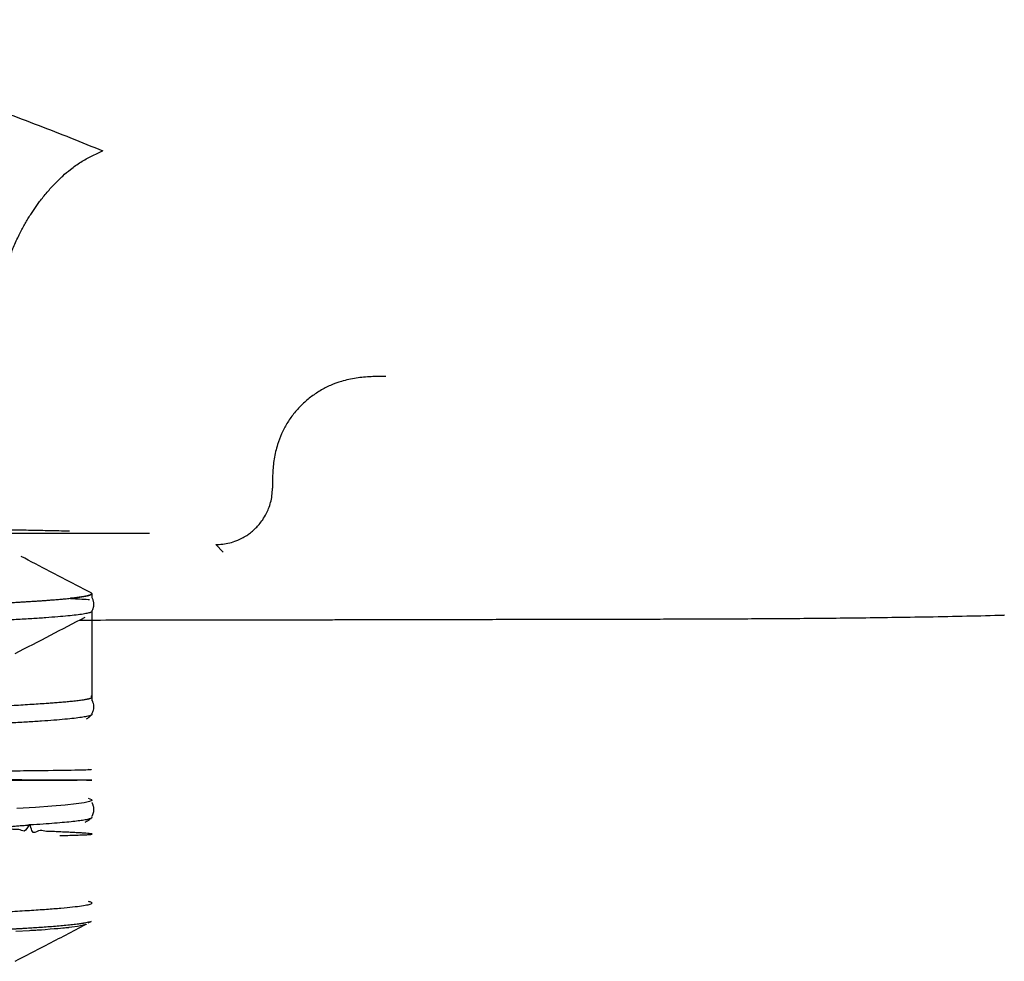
# Model space of a CAD drawing. Header units: millimetres. Extents: x 8 to 849, y 12 to 2010.
# Tile 53 of 113: x 462 to 479, y 1051 to 1068. Entities that reach past the tile are written whole.
import ezdxf

# ---------------------------------------------------------------- set-up
doc = ezdxf.new("R2010")
doc.units = ezdxf.units.MM

msp = doc.modelspace()

# ---------------------------------------------------------------- linework, layer by layer
at = {"color": 7, "linetype": 'Continuous', "lineweight": 30}
for p, q in [((465.098, 1058.409), (465.228, 1058.273)), ((462.911, 1057.468), (462.911, 1057.538)), ((462.911, 1057.231), (462.911, 1057.237)), ((462.911, 1055.655), (462.911, 1057.231)), ((471.958, 1057.096), (471.958, 1057.089)), ((462.879, 1055.384), (462.897, 1055.393)), ((462.911, 1055.408), (462.911, 1055.424)), ((461.817, 1053.451), (461.779, 1053.449)), ((462.866, 1053.554), (462.894, 1053.568)), ((462.843, 1051.719), (462.896, 1051.747))]:
    msp.add_line(p, q, dxfattribs=at)
at = {"color": 7, "linetype": 'Continuous', "lineweight": 30, "flags": 128}
for points in [[(462.896, 1057.554), (462.911, 1057.536), (462.887, 1057.518), (462.826, 1057.501), (462.764, 1057.489), (462.686, 1057.477), (462.603, 1057.467), (462.563, 1057.463), (462.558, 1057.462), (462.552, 1057.461), (462.547, 1057.461), (462.541, 1057.46), (462.535, 1057.46), (462.53, 1057.459), (462.529, 1057.459), (462.528, 1057.459), (462.528, 1057.459), (462.528, 1057.459), (462.528, 1057.459), (462.528, 1057.459), (462.528, 1057.459), (462.528, 1057.459), (462.528, 1057.459), (462.528, 1057.459), (462.528, 1057.459), (462.528, 1057.459), (462.528, 1057.459), (462.528, 1057.459), (462.528, 1057.459), (462.528, 1057.458), (462.53, 1057.458), (462.533, 1057.458), (462.545, 1057.457), (462.564, 1057.456), (462.588, 1057.454), (462.618, 1057.453), (462.652, 1057.451), (462.69, 1057.449), (462.729, 1057.447), (462.769, 1057.445), (462.808, 1057.443), (462.843, 1057.441), (462.866, 1057.439)], [(462.844, 1053.924), (462.901, 1053.904), (462.908, 1053.884), (462.865, 1053.864), (462.772, 1053.844), (462.629, 1053.824), (462.438, 1053.804), (462.2, 1053.783), (461.914, 1053.763), (461.584, 1053.743)], [(462.807, 1051.695), (462.805, 1051.694), (462.801, 1051.692), (462.798, 1051.691), (462.796, 1051.69), (462.795, 1051.69), (462.794, 1051.69), (462.794, 1051.69), (462.794, 1051.69), (462.794, 1051.69), (462.794, 1051.69), (462.794, 1051.69), (462.794, 1051.69), (462.794, 1051.69), (462.794, 1051.69), (462.737, 1051.673), (462.652, 1051.657), (462.555, 1051.643), (462.506, 1051.637), (462.5, 1051.636), (462.493, 1051.635), (462.486, 1051.635), (462.48, 1051.634), (462.473, 1051.633), (462.466, 1051.632), (462.459, 1051.632), (462.448, 1051.63), (462.426, 1051.628), (462.395, 1051.625), (462.355, 1051.621), (462.305, 1051.617), (462.244, 1051.612), (462.17, 1051.606), (462.081, 1051.599), (462.015, 1051.594), (461.941, 1051.589), (461.92, 1051.588), (461.899, 1051.587), (461.877, 1051.585), (461.854, 1051.584), (461.831, 1051.583), (461.808, 1051.581), (461.566, 1051.567)]]:
    msp.add_lwpolyline(points, dxfattribs=at)
at = {"color": 7, "linetype": 'Continuous', "lineweight": 30}
for points, knots in [([(441.882, 1065.372), (442.032, 1065.437), (442.334, 1065.567), (442.813, 1065.761), (443.315, 1065.953), (443.841, 1066.142), (444.388, 1066.326), (444.955, 1066.505), (445.54, 1066.676), (446.143, 1066.839), (446.784, 1067), (447.459, 1067.153), (448.168, 1067.294), (448.879, 1067.415), (449.546, 1067.509), (450.166, 1067.579), (450.74, 1067.629), (451.318, 1067.665), (451.902, 1067.687), (452.544, 1067.694), (453.239, 1067.683), (453.98, 1067.649), (454.712, 1067.593), (455.436, 1067.516), (456.151, 1067.417), (456.857, 1067.298), (457.554, 1067.159), (458.238, 1067.003), (458.905, 1066.832), (459.553, 1066.65), (460.184, 1066.456), (460.795, 1066.253), (461.389, 1066.042), (461.968, 1065.824), (462.542, 1065.599), (462.912, 1065.448), (463.1, 1065.371)], [0, 0, 0, 0, 0.0270374, 0.0542347, 0.0816423, 0.10931, 0.1373682, 0.1653883, 0.1937934, 0.2223255, 0.2510136, 0.2830979, 0.3147507, 0.3460489, 0.3770155, 0.4015587, 0.4259443, 0.4503659, 0.4750372, 0.5000046, 0.5315879, 0.5628873, 0.593987, 0.6249725, 0.6559299, 0.686945, 0.7181021, 0.7494835, 0.7804848, 0.8114263, 0.8423747, 0.8733948, 0.9040201, 0.9353003, 0.9672808, 1, 1, 1, 1]), ([(461.281, 1062.843), (461.283, 1062.847), (461.289, 1062.865), (461.299, 1062.906), (461.313, 1062.964), (461.329, 1063.037), (461.342, 1063.094), (461.353, 1063.138), (461.359, 1063.164), (461.365, 1063.19), (461.372, 1063.217), (461.38, 1063.246), (461.406, 1063.342), (461.457, 1063.504), (461.545, 1063.725), (461.627, 1063.897), (461.694, 1064.023), (461.741, 1064.106), (461.789, 1064.187), (461.838, 1064.264), (461.887, 1064.337), (461.936, 1064.407), (462.011, 1064.51), (462.115, 1064.641), (462.251, 1064.792), (462.39, 1064.927), (462.543, 1065.057), (462.714, 1065.178), (462.905, 1065.285), (463.034, 1065.342), (463.1, 1065.371)], [0, 0, 0, 0, 0.0042422, 0.0167225, 0.0366762, 0.0565686, 0.0809063, 0.0880449, 0.0955113, 0.1033117, 0.1114529, 0.1199423, 0.1287876, 0.1969587, 0.2649511, 0.3320775, 0.3603376, 0.3881621, 0.4154661, 0.4421699, 0.4682005, 0.4934936, 0.5179938, 0.5819176, 0.6447741, 0.7058757, 0.7647374, 0.8404163, 0.9186112, 1, 1, 1, 1]), ([(468.107, 1061.383), (468.02, 1061.383), (467.844, 1061.382), (467.58, 1061.359), (467.34, 1061.306), (467.127, 1061.228), (466.943, 1061.134), (466.77, 1061.017), (466.612, 1060.879), (466.473, 1060.724), (466.354, 1060.553), (466.259, 1060.372), (466.18, 1060.162), (466.126, 1059.926), (466.102, 1059.665), (466.101, 1059.493), (466.101, 1059.407)], [0, 0, 0, 0, 0.0805801, 0.1618797, 0.244358, 0.3072091, 0.3708957, 0.4352579, 0.4999983, 0.564739, 0.629102, 0.6927895, 0.7556417, 0.8381208, 0.9194205, 1, 1, 1, 1]), ([(465.098, 1058.409), (465.139, 1058.411), (465.223, 1058.414), (465.347, 1058.438), (465.46, 1058.475), (465.561, 1058.52), (465.63, 1058.561), (465.681, 1058.595), (465.714, 1058.62), (465.746, 1058.646), (465.777, 1058.674), (465.819, 1058.713), (465.871, 1058.77), (465.934, 1058.853), (465.99, 1058.948), (466.036, 1059.05), (466.071, 1059.157), (466.096, 1059.278), (466.099, 1059.363), (466.101, 1059.407)], [0, 0, 0, 0, 0.078051, 0.158148, 0.240315, 0.303333, 0.36754, 0.393567, 0.419786, 0.446198, 0.472803, 0.499602, 0.554728, 0.621159, 0.698893, 0.76463, 0.836728, 0.915185, 1, 1, 1, 1]), ([(455.773, 1058.732), (455.805, 1058.732), (455.975, 1058.732), (456.278, 1058.73), (456.681, 1058.728), (457.104, 1058.725), (457.545, 1058.722), (458.001, 1058.718), (458.448, 1058.714), (458.885, 1058.709), (459.352, 1058.704), (459.843, 1058.698), (460.352, 1058.692), (460.84, 1058.684), (461.276, 1058.677), (461.662, 1058.67), (462.002, 1058.663), (462.287, 1058.657), (462.452, 1058.653), (462.515, 1058.652)], [0, 0, 0, 0, 0.012154, 0.063149, 0.114202, 0.165374, 0.225903, 0.286295, 0.346647, 0.407059, 0.46763, 0.544881, 0.621942, 0.699019, 0.77632, 0.838146, 0.899825, 0.961462, 1, 1, 1, 1]), ([(441.071, 1058.61), (441.444, 1058.61), (442.329, 1058.61), (445.634, 1058.61), (450.087, 1058.61), (454.981, 1058.61), (459.42, 1058.61), (462.702, 1058.61), (463.567, 1058.61), (463.93, 1058.61)], [0, 0, 0, 0, 0.112841, 0.267839, 0.422836, 0.577833, 0.732831, 0.887828, 1, 1, 1, 1]), ([(462.893, 1057.555), (462.651, 1057.681), (462.239, 1057.896), (461.827, 1058.111), (461.657, 1058.2)], [0, 0, 0, 0, 0.587703, 1, 1, 1, 1]), ([(452.468, 1057.086), (452.536, 1057.088), (452.637, 1057.091), (452.772, 1057.094), (452.873, 1057.097), (452.972, 1057.1), (453.066, 1057.102), (453.13, 1057.104), (453.175, 1057.105), (453.214, 1057.106), (453.28, 1057.108), (453.378, 1057.111), (453.507, 1057.114), (453.67, 1057.119), (453.864, 1057.124), (454.088, 1057.13), (454.337, 1057.136), (454.607, 1057.144), (454.898, 1057.151), (455.137, 1057.158), (455.298, 1057.162), (455.371, 1057.164), (455.425, 1057.166), (455.478, 1057.167), (455.532, 1057.169), (455.585, 1057.17), (455.734, 1057.175), (455.981, 1057.182), (456.344, 1057.192), (456.73, 1057.204), (457.133, 1057.217), (457.528, 1057.23), (457.906, 1057.242), (458.244, 1057.254), (458.541, 1057.264), (458.794, 1057.274), (459.038, 1057.282), (459.283, 1057.291), (459.523, 1057.3), (459.756, 1057.309), (459.948, 1057.317), (460.119, 1057.323), (460.272, 1057.33), (460.439, 1057.336), (460.618, 1057.344), (460.808, 1057.352), (460.98, 1057.36), (461.128, 1057.367), (461.247, 1057.373), (461.355, 1057.378), (461.453, 1057.383), (461.541, 1057.388), (461.622, 1057.392), (461.697, 1057.397), (461.765, 1057.401), (461.822, 1057.404), (461.876, 1057.408), (461.934, 1057.411), (462.003, 1057.416), (462.081, 1057.422), (462.165, 1057.428), (462.253, 1057.435), (462.344, 1057.442), (462.435, 1057.451), (462.504, 1057.458), (462.55, 1057.463), (462.575, 1057.466), (462.596, 1057.468), (462.617, 1057.471), (462.637, 1057.473), (462.656, 1057.476), (462.675, 1057.478), (462.716, 1057.484), (462.772, 1057.493), (462.833, 1057.505), (462.882, 1057.518), (462.911, 1057.534), (462.907, 1057.546), (462.897, 1057.553), (462.894, 1057.555), (462.893, 1057.555)], [0, 0, 0, 0, 0.011903, 0.017978, 0.023943, 0.0298, 0.035547, 0.040549, 0.041173, 0.043487, 0.04743, 0.053004, 0.060784, 0.070436, 0.08196, 0.095356, 0.110624, 0.126564, 0.144136, 0.16334, 0.170174, 0.173606, 0.176859, 0.180127, 0.18341, 0.186709, 0.190024, 0.211088, 0.232757, 0.258581, 0.285213, 0.311817, 0.337459, 0.362878, 0.382693, 0.401512, 0.418698, 0.437554, 0.458079, 0.475598, 0.494175, 0.506204, 0.519526, 0.534477, 0.551058, 0.569268, 0.589107, 0.602343, 0.615222, 0.627223, 0.638344, 0.648585, 0.657947, 0.667851, 0.676533, 0.683992, 0.690229, 0.698203, 0.707967, 0.719521, 0.732865, 0.747053, 0.762824, 0.780179, 0.799117, 0.805971, 0.811095, 0.816231, 0.82138, 0.826542, 0.831716, 0.836903, 0.842102, 0.867033, 0.892249, 0.917751, 0.953622, 0.989275, 0.998578, 1, 1, 1, 1]), ([(462.908, 1057.233), (462.91, 1057.236), (462.916, 1057.245), (462.923, 1057.258), (462.93, 1057.275), (462.934, 1057.288), (462.938, 1057.301), (462.941, 1057.315), (462.944, 1057.332), (462.945, 1057.352), (462.944, 1057.374), (462.94, 1057.397), (462.934, 1057.422), (462.925, 1057.445), (462.917, 1057.461), (462.912, 1057.47), (462.911, 1057.47)], [0, 0, 0, 0, 0.05197, 0.162701, 0.215215, 0.261481, 0.311627, 0.365694, 0.423737, 0.498753, 0.579328, 0.664832, 0.758465, 0.854239, 0.987567, 1, 1, 1, 1]), ([(462.894, 1057.216), (462.894, 1057.215), (462.887, 1057.208), (462.842, 1057.197), (462.758, 1057.18), (462.638, 1057.164), (462.488, 1057.147), (462.309, 1057.131), (462.097, 1057.115), (461.853, 1057.099), (461.576, 1057.082), (461.273, 1057.066), (460.944, 1057.049), (460.593, 1057.033), (460.214, 1057.017), (459.806, 1057.001), (459.37, 1056.984), (458.917, 1056.968), (458.447, 1056.952), (457.964, 1056.935), (457.459, 1056.919), (456.934, 1056.903), (456.389, 1056.886), (455.836, 1056.87), (455.279, 1056.854), (454.718, 1056.838), (454.145, 1056.821), (453.561, 1056.805), (452.967, 1056.788), (452.379, 1056.772), (451.796, 1056.756), (451.22, 1056.74), (450.643, 1056.724), (450.067, 1056.707), (449.493, 1056.69), (448.934, 1056.674), (448.391, 1056.658), (447.866, 1056.642), (447.351, 1056.626), (446.847, 1056.609), (446.356, 1056.593), (445.89, 1056.576), (445.449, 1056.56), (445.034, 1056.544), (444.638, 1056.528), (444.264, 1056.511), (443.912, 1056.495), (443.592, 1056.478), (443.302, 1056.462), (443.044, 1056.446), (442.812, 1056.43), (442.609, 1056.413), (442.436, 1056.397), (442.298, 1056.38), (442.192, 1056.364), (442.12, 1056.348), (442.08, 1056.333), (442.078, 1056.324), (442.078, 1056.319)], [0, 0, 0, 0, 0.002698, 0.021165, 0.039647, 0.058114, 0.076059, 0.094019, 0.111964, 0.130431, 0.148913, 0.16738, 0.185325, 0.203285, 0.22123, 0.239697, 0.258179, 0.276646, 0.294591, 0.312551, 0.330496, 0.348963, 0.367445, 0.385912, 0.403857, 0.421817, 0.439762, 0.458229, 0.476711, 0.495178, 0.513123, 0.531083, 0.549028, 0.567495, 0.585977, 0.604444, 0.622389, 0.640349, 0.658294, 0.676761, 0.695243, 0.71371, 0.731655, 0.749615, 0.76756, 0.786027, 0.804509, 0.822976, 0.840921, 0.85888, 0.876826, 0.895293, 0.913775, 0.932241, 0.950187, 0.968146, 0.986092, 1, 1, 1, 1]), ([(461.551, 1056.482), (461.76, 1056.591), (462.172, 1056.806), (462.584, 1057.021), (462.787, 1057.127)], [0, 0, 0, 0, 0.507171, 1, 1, 1, 1]), ([(462.688, 1057.075), (462.722, 1057.075), (462.999, 1057.076), (463.516, 1057.076), (464.231, 1057.077), (464.927, 1057.078), (465.591, 1057.079), (466.092, 1057.08), (466.451, 1057.081), (466.688, 1057.081), (466.953, 1057.081), (467.248, 1057.082), (467.572, 1057.083), (467.925, 1057.083), (468.307, 1057.084), (468.725, 1057.085), (469.18, 1057.086), (469.674, 1057.087), (470.2, 1057.088), (470.758, 1057.089), (471.347, 1057.09), (471.751, 1057.091), (471.958, 1057.092)], [0, 0, 0, 0, 0.0112034, 0.0893496, 0.1673691, 0.2427135, 0.3143842, 0.3823813, 0.4049034, 0.4304144, 0.4590642, 0.4908528, 0.5257802, 0.5638464, 0.6050514, 0.6493952, 0.6992172, 0.752484, 0.8091957, 0.8693523, 0.9329537, 1, 1, 1, 1]), ([(471.958, 1057.091), (472.082, 1057.092), (472.342, 1057.092), (472.75, 1057.093), (473.191, 1057.094), (473.666, 1057.096), (474.176, 1057.098), (474.72, 1057.1), (475.281, 1057.104), (475.857, 1057.108), (476.446, 1057.115), (477.064, 1057.123), (477.711, 1057.133), (478.374, 1057.146), (478.82, 1057.157), (479.041, 1057.163)], [0, 0, 0, 0, 0.052651, 0.110125, 0.172424, 0.239551, 0.31151, 0.388305, 0.469944, 0.549041, 0.632223, 0.719498, 0.810877, 0.906372, 1, 1, 1, 1]), ([(479.041, 1057.165), (479.041, 1057.163), (479.041, 1057.156), (479.041, 1057.162), (479.041, 1057.167)], [0, 0, 0, 0, 0.248147, 1, 1, 1, 1]), ([(452.476, 1055.259), (452.484, 1055.259), (452.499, 1055.259), (452.52, 1055.26), (452.541, 1055.261), (452.572, 1055.262), (452.617, 1055.263), (452.684, 1055.265), (452.78, 1055.267), (452.91, 1055.271), (453.078, 1055.276), (453.277, 1055.282), (453.506, 1055.288), (453.721, 1055.294), (453.916, 1055.3), (454.083, 1055.305), (454.26, 1055.31), (454.445, 1055.315), (454.632, 1055.321), (454.805, 1055.326), (455.029, 1055.332), (455.3, 1055.34), (455.621, 1055.35), (455.916, 1055.359), (456.187, 1055.367), (456.449, 1055.375), (456.715, 1055.383), (457.009, 1055.391), (457.321, 1055.401), (457.64, 1055.411), (457.95, 1055.421), (458.267, 1055.431), (458.587, 1055.441), (458.912, 1055.452), (459.228, 1055.463), (459.543, 1055.475), (459.858, 1055.487), (460.168, 1055.5), (460.463, 1055.513), (460.738, 1055.526), (460.976, 1055.538), (461.179, 1055.548), (461.346, 1055.557), (461.502, 1055.566), (461.657, 1055.575), (461.812, 1055.585), (461.962, 1055.594), (462.089, 1055.603), (462.2, 1055.611), (462.3, 1055.618), (462.4, 1055.627), (462.499, 1055.636), (462.58, 1055.644), (462.643, 1055.651), (462.689, 1055.656), (462.729, 1055.662), (462.763, 1055.667), (462.79, 1055.671), (462.813, 1055.676), (462.831, 1055.679), (462.846, 1055.683), (462.857, 1055.686), (462.866, 1055.688), (462.875, 1055.691), (462.885, 1055.694), (462.895, 1055.699), (462.903, 1055.704), (462.909, 1055.711), (462.91, 1055.718), (462.905, 1055.725), (462.896, 1055.73), (462.892, 1055.732)], [0, 0, 0, 0, 0.001327, 0.002614, 0.00386, 0.005065, 0.007956, 0.01189, 0.016866, 0.02501, 0.034963, 0.046723, 0.060291, 0.075667, 0.085088, 0.095079, 0.105639, 0.116768, 0.128467, 0.139308, 0.148147, 0.169281, 0.189042, 0.207429, 0.224442, 0.240082, 0.257199, 0.275735, 0.297441, 0.318902, 0.340118, 0.361089, 0.38549, 0.409054, 0.432866, 0.457495, 0.48341, 0.51017, 0.536939, 0.562709, 0.588197, 0.608024, 0.626654, 0.643331, 0.661994, 0.682642, 0.703136, 0.723465, 0.738716, 0.755459, 0.773696, 0.793426, 0.81465, 0.827637, 0.840498, 0.852472, 0.863559, 0.873759, 0.883072, 0.891039, 0.898218, 0.904608, 0.910208, 0.91502, 0.92234, 0.931625, 0.942872, 0.956083, 0.970302, 0.986259, 1, 1, 1, 1]), ([(462.908, 1055.419), (462.912, 1055.425), (462.928, 1055.447), (462.943, 1055.492), (462.947, 1055.552), (462.937, 1055.602), (462.924, 1055.638), (462.913, 1055.654), (462.911, 1055.656)], [0, 0, 0, 0, 0.0975248, 0.3679054, 0.5378178, 0.7322066, 0.9592132, 1, 1, 1, 1]), ([(462.907, 1055.408), (462.908, 1055.406), (462.911, 1055.398), (462.882, 1055.385), (462.822, 1055.369), (462.727, 1055.353), (462.599, 1055.336), (462.437, 1055.32), (462.244, 1055.303), (462.023, 1055.287), (461.774, 1055.271), (461.494, 1055.255), (461.183, 1055.238), (460.841, 1055.222), (460.475, 1055.205), (460.087, 1055.189), (459.68, 1055.173), (459.246, 1055.157), (458.787, 1055.14), (458.303, 1055.124), (457.805, 1055.107), (457.294, 1055.091), (456.774, 1055.075), (456.236, 1055.059), (455.68, 1055.043), (455.109, 1055.026), (454.535, 1055.009), (453.96, 1054.993), (453.386, 1054.977), (452.803, 1054.961), (452.214, 1054.945), (451.621, 1054.928), (451.035, 1054.911), (450.46, 1054.895), (449.897, 1054.879), (449.336, 1054.863), (448.78, 1054.847), (448.23, 1054.83), (447.7, 1054.814), (447.189, 1054.797), (446.7, 1054.781), (446.224, 1054.765), (445.764, 1054.749), (445.321, 1054.732), (444.905, 1054.716), (444.517, 1054.699), (444.158, 1054.683), (443.82, 1054.667), (443.507, 1054.651), (443.221, 1054.634), (442.966, 1054.618), (442.745, 1054.602), (442.555, 1054.586), (442.395, 1054.569), (442.265, 1054.553), (442.166, 1054.536), (442.104, 1054.52), (442.075, 1054.507), (442.078, 1054.499), (442.079, 1054.497)], [0, 0, 0, 0, 0.007676, 0.02532, 0.042978, 0.060622, 0.078779, 0.09695, 0.115106, 0.13275, 0.150408, 0.168052, 0.186209, 0.20438, 0.222536, 0.24018, 0.257838, 0.275482, 0.293639, 0.31181, 0.329966, 0.347611, 0.365268, 0.382912, 0.401069, 0.41924, 0.437397, 0.455041, 0.472698, 0.490342, 0.508499, 0.52667, 0.544827, 0.562471, 0.580128, 0.597772, 0.615929, 0.6341, 0.652257, 0.669901, 0.687558, 0.705202, 0.723359, 0.74153, 0.759687, 0.777331, 0.794988, 0.812632, 0.830789, 0.84896, 0.867117, 0.884761, 0.902418, 0.920062, 0.938218, 0.95639, 0.974546, 0.99219, 1, 1, 1, 1]), ([(462.811, 1055.326), (462.82, 1055.331), (462.844, 1055.344), (462.871, 1055.365), (462.885, 1055.386), (462.886, 1055.387)], [0, 0, 0, 0, 0.341961, 0.952416, 1, 1, 1, 1]), ([(462.852, 1054.436), (462.886, 1054.433), (462.955, 1054.426), (462.595, 1054.416), (461.874, 1054.407), (460.754, 1054.398), (459.261, 1054.389), (457.429, 1054.38), (455.32, 1054.372), (453.019, 1054.363), (450.633, 1054.355), (448.288, 1054.347), (446.122, 1054.339), (444.283, 1054.331), (442.897, 1054.323), (442.135, 1054.316), (441.946, 1054.31), (442.283, 1054.307), (442.389, 1054.306)], [0, 0, 0, 0, 0.053229, 0.108052, 0.164468, 0.222475, 0.282075, 0.343267, 0.406049, 0.470422, 0.536385, 0.603938, 0.67308, 0.74381, 0.816129, 0.890034, 0.965527, 1, 1, 1, 1]), ([(453.438, 1054.272), (453.817, 1054.271), (455.237, 1054.268), (457.583, 1054.263), (460.142, 1054.258), (462.017, 1054.252), (462.826, 1054.247), (462.953, 1054.244), (462.78, 1054.241), (462.333, 1054.239), (461.618, 1054.236), (460.648, 1054.234), (459.444, 1054.231), (458.034, 1054.229), (456.453, 1054.227), (454.744, 1054.224), (452.954, 1054.222), (451.136, 1054.22), (449.344, 1054.218), (447.637, 1054.216), (446.069, 1054.214), (444.694, 1054.212), (443.562, 1054.21), (442.717, 1054.208), (442.19, 1054.206), (442.023, 1054.204), (442.151, 1054.202), (442.489, 1054.201), (442.627, 1054.201)], [0, 0, 0, 0, 0.022109, 0.082721, 0.144441, 0.207267, 0.2712, 0.303685, 0.33645, 0.369494, 0.402817, 0.436419, 0.4703, 0.50446, 0.538899, 0.573617, 0.608614, 0.64389, 0.679446, 0.71528, 0.751393, 0.787785, 0.824456, 0.861406, 0.898635, 0.936142, 0.973929, 1, 1, 1, 1]), ([(462.909, 1053.605), (462.911, 1053.607), (462.914, 1053.613), (462.919, 1053.622), (462.924, 1053.633), (462.931, 1053.649), (462.936, 1053.666), (462.942, 1053.69), (462.946, 1053.723), (462.942, 1053.761), (462.935, 1053.789), (462.928, 1053.808), (462.922, 1053.822), (462.915, 1053.835), (462.91, 1053.843), (462.909, 1053.846)], [0, 0, 0, 0, 0.044479, 0.106801, 0.142347, 0.213793, 0.280953, 0.344458, 0.47953, 0.642676, 0.754505, 0.796963, 0.863751, 0.959926, 1, 1, 1, 1]), ([(462.902, 1053.594), (462.905, 1053.593), (462.918, 1053.586), (462.907, 1053.574), (462.869, 1053.557), (462.797, 1053.541), (462.699, 1053.526), (462.578, 1053.511), (462.43, 1053.496), (462.254, 1053.481), (462.052, 1053.466), (461.896, 1053.456), (461.817, 1053.451)], [0, 0, 0, 0, 0.029818, 0.145103, 0.260482, 0.375767, 0.478537, 0.581374, 0.684144, 0.789406, 0.894739, 1, 1, 1, 1]), ([(462.339, 1053.265), (462.388, 1053.266), (462.49, 1053.268), (462.615, 1053.271), (462.722, 1053.275), (462.807, 1053.278), (462.87, 1053.282), (462.906, 1053.287), (462.915, 1053.291), (462.9, 1053.295), (462.864, 1053.3), (462.806, 1053.305), (462.728, 1053.31), (462.635, 1053.315), (462.532, 1053.32), (462.422, 1053.325), (462.308, 1053.33), (462.194, 1053.338), (462.078, 1053.331), (461.972, 1053.378), (461.85, 1053.258), (461.817, 1053.527), (461.735, 1053.299), (461.644, 1053.377), (461.558, 1053.368), (461.488, 1053.377), (461.433, 1053.382), (461.396, 1053.389), (461.375, 1053.393), (461.368, 1053.398), (461.367, 1053.399), (461.366, 1053.4), (461.366, 1053.4), (461.366, 1053.401), (461.366, 1053.401), (461.366, 1053.402), (461.367, 1053.403), (461.369, 1053.405), (461.374, 1053.407), (461.391, 1053.412), (461.422, 1053.418), (461.473, 1053.424), (461.539, 1053.431), (461.621, 1053.438), (461.716, 1053.445), (461.782, 1053.449), (461.817, 1053.451)], [0, 0, 0, 0, 0.044849, 0.094558, 0.142781, 0.189517, 0.243637, 0.295616, 0.345456, 0.393155, 0.438714, 0.487198, 0.532998, 0.576113, 0.616543, 0.654288, 0.688746, 0.720614, 0.749893, 0.776581, 0.803766, 0.815266, 0.835033, 0.85553, 0.872684, 0.886496, 0.896968, 0.904103, 0.907919, 0.908367, 0.90852, 0.908632, 0.908677, 0.908718, 0.908758, 0.908803, 0.908916, 0.909069, 0.910164, 0.912074, 0.918382, 0.928023, 0.941003, 0.957326, 0.976991, 1, 1, 1, 1]), ([(462.788, 1053.499), (462.803, 1053.506), (462.829, 1053.52), (462.857, 1053.541), (462.869, 1053.554), (462.871, 1053.556)], [0, 0, 0, 0, 0.50146, 0.927383, 1, 1, 1, 1]), ([(462.844, 1052.102), (462.853, 1052.1), (462.893, 1052.092), (462.915, 1052.076), (462.907, 1052.056), (462.846, 1052.036), (462.735, 1052.016), (462.576, 1051.996), (462.368, 1051.976), (462.112, 1051.956), (461.81, 1051.935), (461.464, 1051.915), (461.074, 1051.895), (460.644, 1051.875), (460.174, 1051.855), (459.667, 1051.834), (459.126, 1051.814), (458.553, 1051.794), (457.95, 1051.774), (457.322, 1051.754), (456.67, 1051.734), (455.999, 1051.713), (455.31, 1051.693), (454.675, 1051.675), (454.1, 1051.659), (453.588, 1051.644), (453.074, 1051.63), (452.575, 1051.616), (452.096, 1051.602), (451.635, 1051.589), (451.062, 1051.573), (450.373, 1051.554), (449.576, 1051.531), (448.789, 1051.508), (448.018, 1051.484), (447.268, 1051.461), (446.546, 1051.437), (445.857, 1051.413), (445.251, 1051.39), (444.725, 1051.369), (444.27, 1051.349), (443.85, 1051.329), (443.468, 1051.309), (443.127, 1051.289), (442.829, 1051.269), (442.576, 1051.248), (442.372, 1051.228), (442.219, 1051.207), (442.116, 1051.186), (442.073, 1051.165), (442.065, 1051.15), (442.088, 1051.143), (442.089, 1051.143)], [0, 0, 0, 0, 0.006025, 0.027023, 0.04802, 0.069017, 0.090015, 0.111012, 0.132009, 0.153007, 0.174004, 0.195002, 0.215999, 0.236996, 0.257994, 0.278991, 0.299988, 0.320986, 0.341983, 0.362981, 0.383978, 0.404975, 0.425973, 0.44697, 0.46197, 0.476969, 0.491969, 0.506969, 0.520482, 0.53379, 0.547178, 0.570796, 0.594661, 0.61877, 0.643126, 0.667727, 0.692574, 0.717667, 0.743006, 0.763456, 0.784063, 0.804828, 0.82575, 0.846829, 0.868066, 0.88946, 0.911011, 0.932719, 0.954585, 0.976608, 0.998789, 1, 1, 1, 1]), ([(462.896, 1051.747), (462.895, 1051.746), (462.89, 1051.742), (462.867, 1051.735), (462.829, 1051.725), (462.792, 1051.718), (462.762, 1051.713), (462.744, 1051.71), (462.725, 1051.707), (462.701, 1051.703), (462.652, 1051.697), (462.571, 1051.687), (462.456, 1051.675), (462.332, 1051.664), (462.202, 1051.653), (462.07, 1051.643), (461.942, 1051.634), (461.822, 1051.626), (461.732, 1051.621), (461.671, 1051.617), (461.639, 1051.615), (461.607, 1051.614), (461.577, 1051.612), (461.539, 1051.61), (461.471, 1051.606), (461.367, 1051.6), (461.192, 1051.591), (460.96, 1051.58), (460.74, 1051.57), (460.582, 1051.563), (460.502, 1051.56), (460.419, 1051.557), (460.338, 1051.553), (460.26, 1051.55), (460.154, 1051.546), (460.025, 1051.541), (459.888, 1051.535), (459.778, 1051.531), (459.693, 1051.528), (459.619, 1051.525), (459.555, 1051.523), (459.49, 1051.52), (459.408, 1051.517), (459.296, 1051.513), (459.155, 1051.508), (458.986, 1051.501), (458.791, 1051.494), (458.568, 1051.486), (458.313, 1051.477), (458.096, 1051.47), (457.936, 1051.464), (457.847, 1051.461), (457.766, 1051.459), (457.686, 1051.456), (457.605, 1051.453), (457.524, 1051.451), (457.444, 1051.448), (457.265, 1051.442), (456.987, 1051.433), (456.609, 1051.422), (456.238, 1051.41), (455.87, 1051.399), (455.497, 1051.389), (455.19, 1051.38), (454.956, 1051.373), (454.798, 1051.369), (454.637, 1051.365), (454.468, 1051.36), (454.281, 1051.355), (454.033, 1051.348), (453.74, 1051.34), (453.423, 1051.332), (453.138, 1051.324), (452.888, 1051.317), (452.671, 1051.311), (452.537, 1051.308), (452.476, 1051.306)], [0, 0, 0, 0, 0.004462, 0.028169, 0.049504, 0.070677, 0.077298, 0.083903, 0.090492, 0.097102, 0.107083, 0.135497, 0.161979, 0.186531, 0.210695, 0.232644, 0.252378, 0.269899, 0.285206, 0.289806, 0.294162, 0.298272, 0.302138, 0.30611, 0.312616, 0.328311, 0.344511, 0.374695, 0.406489, 0.413927, 0.422423, 0.430573, 0.438375, 0.445829, 0.452935, 0.468311, 0.481756, 0.490176, 0.497611, 0.50406, 0.509523, 0.514, 0.520989, 0.530337, 0.542043, 0.556108, 0.571492, 0.588962, 0.608518, 0.630159, 0.638078, 0.64402, 0.649929, 0.655807, 0.661652, 0.667465, 0.673245, 0.678993, 0.705921, 0.732117, 0.757581, 0.78165, 0.80638, 0.831772, 0.84193, 0.852189, 0.862552, 0.873016, 0.885003, 0.898432, 0.920736, 0.94089, 0.958894, 0.974748, 0.98845, 1, 1, 1, 1]), ([(461.551, 1051.04), (461.733, 1051.135), (462.152, 1051.354), (462.57, 1051.572), (462.807, 1051.695)], [0, 0, 0, 0, 0.435049, 1, 1, 1, 1])]:
    msp.add_open_spline(points, degree=3, knots=knots, dxfattribs=at)

doc.saveas('drawing.dxf')
